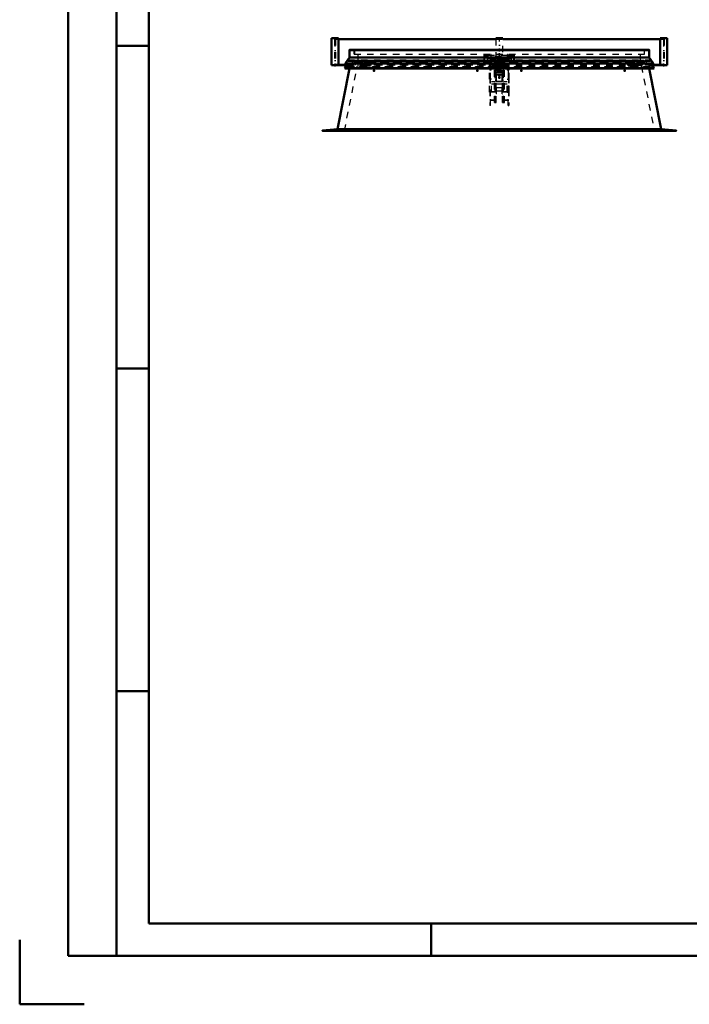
# Model space of a CAD drawing. Header units: millimetres. Extents: x 0 to 428, y 0 to 298.
# Tile 1 of 35: x 0 to 104, y 0 to 153. Entities that reach past the tile are written whole.
import ezdxf

# ---------------------------------------------------------------- set-up
doc = ezdxf.new("R2010")
doc.units = ezdxf.units.MM
doc.linetypes.add('Center', pattern=[1.5, 0.45, -0.5, 0.05, -0.5])
doc.linetypes.add('Dashed', pattern=[2, 1, -1])
for name, color, linetype, lineweight in [('am_0', 7, 'Continuous', 50), ('am_12', 3, 'Continuous', 25), ('am_3', 6, 'Dashed', 25), ('am_6', 2, 'Continuous', 35), ('am_7', 7, 'Center', 25), ('am_9', 7, 'Continuous', 50)]:
    doc.layers.add(name, color=color, linetype=linetype, lineweight=lineweight)

# ---------------------------------------------------------------- blocks, each defined once
blk = doc.blocks.new('1_Drawing_frame_0_in_120240C2125Y1N4N_300Cl0__1203')
at = {"layer": 'am_0'}
for p, q in [((7.5, 7.5), (7.5, 289.5)), ((15, 289.5), (15, 7.5)), ((20, 12.5), (20, 284.5)), ((20, 148.5), (15, 148.5)), ((20, 98.5), (15, 98.5)), ((20, 48.5), (15, 48.5)), ((407.5, 12.5), (20, 12.5)), ((63.75, 7.5), (63.75, 12.5)), ((0, 10), (0, 0)), ((412.5, 7.5), (7.5, 7.5)), ((0, 0), (10, 0))]:
    blk.add_line(p, q, dxfattribs=at)
at = {"layer": 'am_6', "flags": 8}
blk.add_attdef('ExcludeFromBOM', (425, 296.5), '', height=0.5, dxfattribs=at)
blk = doc.blocks.new('17_FGS30012024025C110U_0_in_120240C2125Y1N4N_300Cl0__1203')
at = {"layer": 'am_3'}
for p, q in [((72.47, 147), (72.47, 146.5)), ((72.96, 147), (72.47, 147)), ((72.47, 146.5), (72.96, 146.5)), ((73.06, 147.15), (72.96, 147.15)), ((72.96, 143.32), (72.96, 147.15)), ((73.06, 147.13), (72.96, 147.13)), ((73.06, 144.71), (73.06, 147.15)), ((75.58, 147), (73.06, 147)), ((73.06, 146.5), (75.58, 146.5)), ((73.55, 146.43), (73.06, 146.43)), ((73.66, 146.64), (73.55, 146.64)), ((73.55, 139.7), (73.55, 146.64)), ((73.66, 139.74), (73.66, 146.64)), ((74.98, 146.43), (73.66, 146.43)), ((74.98, 146.64), (75.1, 146.64)), ((74.98, 139.74), (74.98, 146.64)), ((75.1, 139.7), (75.1, 146.64)), ((75.58, 146.43), (75.1, 146.43)), ((75.68, 147.15), (75.58, 147.15)), ((75.58, 144.71), (75.58, 147.15)), ((75.58, 147.13), (75.68, 147.13)), ((75.68, 147.15), (75.68, 143.32)), ((76.21, 147), (75.68, 147)), ((75.68, 146.5), (76.21, 146.5)), ((76.21, 147), (76.21, 146.5)), ((75.82, 145.65), (72.82, 145.65)), ((72.82, 145.65), (72.88, 145.65)), ((72.82, 141.3), (72.82, 145.65)), ((72.86, 145.7), (72.86, 139.24)), ((72.86, 145.7), (75.78, 145.7)), ((72.9, 145.69), (72.86, 145.69)), ((73.06, 145.68), (72.86, 145.68)), ((72.96, 145.35), (72.86, 145.35)), ((72.96, 145.21), (72.86, 145.21)), ((72.88, 145.65), (75.76, 145.65)), ((72.88, 145.65), (72.88, 141.35)), ((72.9, 145.7), (72.9, 140.03)), ((75.74, 145.7), (72.9, 145.7)), ((73.06, 146.35), (72.96, 146.35)), ((72.96, 146.35), (73.06, 146.35)), ((73.06, 146.12), (72.96, 146.12)), ((73.06, 145.68), (72.96, 145.68)), ((73.06, 145.52), (72.96, 145.52)), ((73.06, 146.11), (73.55, 146.11)), ((73.66, 146.31), (73.55, 146.31)), ((73.66, 145.75), (73.55, 145.75)), ((73.66, 146.11), (74.98, 146.11)), ((73.82, 139.7), (73.82, 146.35)), ((73.9, 146.35), (73.82, 146.35)), ((73.9, 145.96), (73.82, 145.96)), ((73.85, 142.94), (73.85, 145.13)), ((73.85, 145.13), (74.79, 145.13)), ((73.9, 141.05), (73.9, 146.35)), ((74.12, 145.89), (73.9, 145.89)), ((73.9, 145.69), (74.12, 145.69)), ((74.03, 145.6), (74.03, 144.61)), ((74.1, 145.86), (74.1, 145.82)), ((74.1, 145.75), (74.1, 145.6)), ((74.74, 145.89), (74.52, 145.89)), ((74.52, 145.69), (74.74, 145.69)), ((74.54, 145.82), (74.54, 145.86)), ((74.54, 145.6), (74.54, 145.75)), ((74.61, 144.61), (74.61, 145.6)), ((74.74, 141.05), (74.74, 146.35)), ((74.74, 146.35), (74.82, 146.35)), ((74.74, 145.96), (74.82, 145.96)), ((74.79, 142.94), (74.79, 145.13)), ((74.82, 139.7), (74.82, 146.35)), ((74.98, 146.31), (75.1, 146.31)), ((74.98, 145.75), (75.1, 145.75)), ((75.1, 146.11), (75.58, 146.11)), ((75.58, 146.35), (75.68, 146.35)), ((75.58, 146.35), (75.68, 146.35)), ((75.58, 146.12), (75.68, 146.12)), ((75.58, 145.68), (75.68, 145.68)), ((75.78, 145.68), (75.58, 145.68)), ((75.58, 145.52), (75.68, 145.52)), ((75.68, 145.35), (75.78, 145.35)), ((75.68, 145.21), (75.78, 145.21)), ((75.74, 145.7), (75.74, 140.03)), ((75.78, 145.69), (75.74, 145.69)), ((75.76, 145.65), (75.82, 145.65)), ((75.76, 141.35), (75.76, 145.65)), ((75.78, 145.7), (75.78, 139.24)), ((75.82, 141.3), (75.82, 145.65)), ((73.06, 144.88), (72.96, 144.88)), ((73.06, 144.71), (72.96, 144.71)), ((73.68, 141.49), (73.68, 144.87)), ((73.68, 144.87), (74.96, 144.87)), ((73.68, 144.34), (74.96, 144.34)), ((73.85, 144.1), (74.79, 144.1)), ((73.85, 143.96), (74.79, 143.96)), ((74.96, 141.49), (74.96, 144.87)), ((75.58, 144.88), (75.68, 144.88)), ((75.58, 144.71), (75.68, 144.71)), ((72.86, 143.33), (72.82, 143.33)), ((73.12, 143.3), (72.82, 143.3)), ((72.82, 143.26), (72.88, 143.26)), ((72.82, 143.25), (72.88, 143.25)), ((72.86, 143.33), (72.9, 143.33)), ((72.96, 143.32), (72.86, 143.32)), ((72.86, 143.32), (72.96, 143.32)), ((73.12, 143.33), (72.9, 143.33)), ((73.12, 141.3), (73.12, 143.33)), ((73.66, 142.9), (73.12, 142.9)), ((73.12, 142.58), (73.66, 142.58)), ((73.82, 143.14), (73.66, 143.14)), ((73.82, 143.1), (73.66, 143.1)), ((73.82, 142.38), (73.66, 142.38)), ((73.68, 142.03), (74.96, 142.03)), ((74.82, 142.9), (73.82, 142.9)), ((73.82, 142.58), (74.82, 142.58)), ((74.79, 142.94), (73.85, 142.94)), ((74.98, 143.14), (74.82, 143.14)), ((74.82, 143.1), (74.98, 143.1)), ((74.82, 142.38), (74.98, 142.38)), ((75.52, 142.9), (74.98, 142.9)), ((74.98, 142.58), (75.52, 142.58)), ((75.52, 141.3), (75.52, 143.33)), ((75.52, 143.33), (75.74, 143.33)), ((75.52, 143.3), (75.82, 143.3)), ((75.78, 143.32), (75.68, 143.32)), ((75.68, 143.32), (75.78, 143.32)), ((75.74, 143.33), (75.78, 143.33)), ((75.76, 143.26), (75.82, 143.26)), ((75.76, 143.25), (75.82, 143.25)), ((75.78, 143.33), (75.82, 143.33)), ((72.82, 141.36), (72.88, 141.36)), ((75.82, 141.35), (72.82, 141.35)), ((72.86, 141.33), (72.82, 141.33)), ((73.12, 141.3), (72.82, 141.3)), ((72.9, 141.33), (72.86, 141.33)), ((72.96, 141.32), (72.86, 141.32)), ((72.86, 141.32), (72.96, 141.32)), ((72.88, 141.35), (75.76, 141.35)), ((73.12, 141.33), (72.9, 141.33)), ((72.96, 139.24), (72.96, 141.32)), ((73.66, 140.43), (73.55, 140.43)), ((73.82, 140.46), (73.66, 140.46)), ((73.68, 141.49), (74.96, 141.49)), ((73.9, 141.44), (73.82, 141.44)), ((73.9, 141.05), (73.82, 141.05)), ((74.74, 141.44), (74.82, 141.44)), ((74.74, 141.05), (74.82, 141.05)), ((74.82, 140.46), (74.98, 140.46)), ((74.98, 140.43), (75.1, 140.43)), ((75.52, 141.33), (75.74, 141.33)), ((75.52, 141.3), (75.82, 141.3)), ((75.68, 139.24), (75.68, 141.32)), ((75.68, 141.32), (75.78, 141.32)), ((75.78, 141.32), (75.68, 141.32)), ((75.78, 141.33), (75.74, 141.33)), ((75.76, 141.36), (75.82, 141.36)), ((75.78, 141.33), (75.82, 141.33)), ((72.86, 140.04), (75.78, 140.04)), ((72.9, 140.03), (72.86, 140.03)), ((72.96, 139.38), (72.86, 139.38)), ((72.96, 139.24), (72.86, 139.24)), ((75.74, 140.04), (72.9, 140.04)), ((73.66, 139.78), (73.55, 139.78)), ((73.55, 139.7), (73.82, 139.7)), ((73.82, 139.74), (73.66, 139.74)), ((74.82, 139.74), (74.98, 139.74)), ((74.82, 139.7), (75.1, 139.7)), ((74.98, 139.78), (75.1, 139.78)), ((75.68, 139.38), (75.78, 139.38)), ((75.68, 139.24), (75.78, 139.24)), ((75.78, 140.03), (75.74, 140.03))]:
    blk.add_line(p, q, dxfattribs=at)
for points in [[(74.12, 145.89), (74.12, 145.88), (74.11, 145.88), (74.11, 145.86), (74.1, 145.83), (74.1, 145.82)], [(74.1, 145.82), (74.11, 145.8), (74.11, 145.77), (74.12, 145.74), (74.13, 145.71), (74.13, 145.69), (74.13, 145.69), (74.12, 145.69)], [(74.1, 145.75), (74.1, 145.76), (74.11, 145.79)], [(74.12, 145.69), (74.12, 145.69), (74.11, 145.71), (74.1, 145.73), (74.1, 145.75)], [(74.11, 145.79), (74.11, 145.79), (74.12, 145.82), (74.12, 145.85), (74.13, 145.87), (74.13, 145.88), (74.12, 145.89)], [(74.52, 145.89), (74.52, 145.89), (74.52, 145.88), (74.52, 145.86), (74.53, 145.84), (74.54, 145.81), (74.54, 145.78)], [(74.54, 145.82), (74.54, 145.85), (74.54, 145.87), (74.53, 145.88), (74.52, 145.89)], [(74.52, 145.69), (74.52, 145.69), (74.52, 145.7), (74.53, 145.72), (74.53, 145.75), (74.54, 145.79), (74.54, 145.82), (74.54, 145.82)], [(74.54, 145.75), (74.54, 145.74), (74.54, 145.72), (74.53, 145.7), (74.53, 145.69), (74.52, 145.69)], [(74.54, 145.78), (74.54, 145.77), (74.54, 145.75)]]:
    blk.add_lwpolyline(points, dxfattribs=at)
for centre, major_axis, start_param, end_param in [((74.32, 145.6), (0.29, 0), 1.570796, 3.141593), ((74.32, 145.6), (0.29, 0), 3.141593, 7.853982), ((74.32, 145.86), (0.22, 0), 1.570796, 6.283185), ((74.32, 145.6), (0.22, 0), 1.570796, 6.283185), ((74.32, 145.86), (0.22, 0), 0, 1.570796), ((74.32, 145.6), (0.22, 0), 0, 1.570796)]:
    blk.add_ellipse(centre, major_axis=major_axis, ratio=0.930138, start_param=start_param, end_param=end_param, dxfattribs=at)
blk.add_ellipse((74.32, 144.61), major_axis=(0.29, 0), ratio=0.930138, dxfattribs=at)
at = {"layer": 'am_6'}
for tag, p, flags in [('NB', (81.21, 147.15), 8), ('NN', (81.21, 146.65), 8), ('NT', (81.21, 146.15), 8), ('CATALOG', (81.21, 144.65), 8), ('NBSYN', (81.21, 145.65), 8), ('LINA', (81.21, 145.15), 8), ('IDNR', (81.21, 144.15), 8), ('PN', (81.21, 143.65), 8), ('LODLEVEL', (81.21, 143.15), 8), ('W', (81.21, 142.15), 8), ('L', (81.21, 142.65), 8), ('DP', (81.21, 141.65), 8), ('OP', (81.21, 141.15), 8), ('OC', (81.21, 140.65), 8), ('BA', (81.21, 140.15), 8), ('ExcludeFromBOM', (81.21, 139.15), 8), ('PSOL_0', (81.21, 138.65), 9), ('PSOL_1', (81.21, 138.15), 9), ('PSOL_2', (81.21, 137.65), 9), ('PSOL_3', (81.21, 137.15), 9)]:
    blk.add_attdef(tag, p, '', height=0.5, dxfattribs=dict(at, flags=flags))
blk = doc.blocks.new('18_FGS300120240135U_0_in_120240C2125Y1N4N_300Cl0__1203')
at = {"layer": 'am_0'}
for p, q in [((48.31, 149.68), (48.31, 145.48)), ((48.31, 149.68), (49.41, 149.68)), ((49.41, 145.52), (49.41, 149.68)), ((48.31, 145.48), (50.61, 145.48)), ((48.79, 145.52), (50.6, 145.52)), ((48.79, 145.48), (48.79, 145.52)), ((50.6, 145.52), (50.82, 145.74)), ((50.81, 145.68), (50.61, 145.48))]:
    blk.add_line(p, q, dxfattribs=at)
at = {"layer": 'am_3'}
for p, q in [((50.91, 145.78), (50.81, 145.68)), ((50.82, 145.74), (50.9, 145.82)), ((50.9, 145.82), (51.73, 145.82)), ((51.73, 145.82), (51.73, 145.78))]:
    blk.add_line(p, q, dxfattribs=at)
at = {"layer": 'am_7'}
blk.add_line((48.86, 145.27), (48.86, 149.89), dxfattribs=at)
at = {"layer": 'am_6'}
for tag, p, flags in [('NB', (56.73, 149.89), 8), ('NN', (56.73, 149.39), 8), ('NT', (56.73, 148.89), 8), ('NBSYN', (56.73, 148.39), 8), ('LINA', (56.73, 147.89), 8), ('CATALOG', (56.73, 147.39), 8), ('IDNR', (56.73, 146.89), 8), ('PN', (56.73, 146.39), 8), ('W', (56.73, 144.89), 8), ('LODLEVEL', (56.73, 145.89), 8), ('L', (56.73, 145.39), 8), ('PPATH', (56.73, 144.39), 8), ('ExcludeFromBOM', (56.73, 143.39), 8), ('PSOL_0', (56.73, 142.89), 9), ('PSOL_1', (56.73, 142.39), 9), ('PSOL_2', (56.73, 141.89), 9)]:
    blk.add_attdef(tag, p, '', height=0.5, dxfattribs=dict(at, flags=flags))
blk = doc.blocks.new('19_FGS300120240134U_0_in_120240C2125Y1N4N_300Cl0__1203')
at = {"layer": 'am_0'}
for p, q in [((49.41, 149.52), (49.41, 149.68)), ((49.41, 149.68), (49.41, 149.68)), ((50.61, 145.48), (50.67, 145.48)), ((50.65, 145.52), (50.7, 145.52))]:
    blk.add_line(p, q, dxfattribs=at)
at = {"layer": 'am_3'}
for p, q in [((48.31, 149.68), (48.31, 145.48)), ((49.41, 145.52), (49.41, 149.52)), ((48.36, 145.52), (48.79, 145.52)), ((48.36, 145.48), (48.36, 145.52)), ((49.09, 145.48), (49.09, 145.52)), ((50.24, 145.48), (50.24, 145.52)), ((50.6, 145.52), (50.65, 145.52)), ((50.61, 145.48), (50.61, 145.52)), ((50.67, 145.48), (53.2, 145.48)), ((50.7, 145.52), (53.2, 145.52)), ((52.1, 145.48), (52.1, 145.82)), ((52.1, 145.82), (52.94, 145.82)), ((53.2, 145.48), (53.2, 145.82))]:
    blk.add_line(p, q, dxfattribs=at)
at = {"layer": 'am_7'}
blk.add_line((48.86, 145.27), (48.86, 149.89), dxfattribs=at)
at = {"layer": 'am_6'}
for tag, p, flags in [('NB', (58.2, 149.89), 8), ('NN', (58.2, 149.39), 8), ('NT', (58.2, 148.89), 8), ('NBSYN', (58.2, 148.39), 8), ('LINA', (58.2, 147.89), 8), ('CATALOG', (58.2, 147.39), 8), ('IDNR', (58.2, 146.89), 8), ('PN', (58.2, 146.39), 8), ('W', (58.2, 144.89), 8), ('LODLEVEL', (58.2, 145.89), 8), ('L', (58.2, 145.39), 8), ('PPATH', (58.2, 144.39), 8), ('ExcludeFromBOM', (58.2, 143.39), 8), ('PSOL_0', (58.2, 142.89), 9), ('PSOL_1', (58.2, 142.39), 9), ('PSOL_2', (58.2, 141.89), 9)]:
    blk.add_attdef(tag, p, '', height=0.5, dxfattribs=dict(at, flags=flags))
blk = doc.blocks.new('20_FGS300120240133U_0_in_120240C2125Y1N4N_300Cl0__1203')
at = {"layer": 'am_0'}
for p, q in [((73.77, 149.68), (73.77, 149.52)), ((73.77, 149.68), (74.87, 149.68)), ((74.87, 149.52), (74.87, 149.68))]:
    blk.add_line(p, q, dxfattribs=at)
at = {"layer": 'am_3'}
for p, q in [((73.77, 149.52), (73.77, 145.48)), ((74.87, 145.48), (74.87, 149.52)), ((73.77, 145.48), (74.87, 145.48)), ((73.78, 145.48), (73.78, 145.82)), ((73.78, 145.82), (74.86, 145.82)), ((73.78, 145.52), (74.86, 145.52)), ((74.86, 145.48), (74.86, 145.82))]:
    blk.add_line(p, q, dxfattribs=at)
at = {"layer": 'am_7'}
blk.add_line((74.32, 144.51), (74.32, 149.89), dxfattribs=at)
at = {"layer": 'am_6'}
for tag, p, flags in [('NB', (79.87, 149.89), 8), ('NN', (79.87, 149.39), 8), ('NT', (79.87, 148.89), 8), ('NBSYN', (79.87, 148.39), 8), ('LINA', (79.87, 147.89), 8), ('CATALOG', (79.87, 147.39), 8), ('IDNR', (79.87, 146.89), 8), ('PN', (79.87, 146.39), 8), ('W', (79.87, 144.89), 8), ('LODLEVEL', (79.87, 145.89), 8), ('L', (79.87, 145.39), 8), ('PPATH', (79.87, 144.39), 8), ('ExcludeFromBOM', (79.87, 143.39), 8), ('PSOL_0', (79.87, 142.89), 9), ('PSOL_1', (79.87, 142.39), 9), ('PSOL_2', (79.87, 141.89), 9)]:
    blk.add_attdef(tag, p, '', height=0.5, dxfattribs=dict(at, flags=flags))
blk = doc.blocks.new('21_FGS300120240132U_0_in_120240C2125Y1N4N_300Cl0__1203')
at = {"layer": 'am_0'}
for p, q in [((99.24, 149.68), (99.24, 149.52)), ((99.24, 149.68), (99.24, 149.68)), ((97.95, 145.52), (97.99, 145.52)), ((97.97, 145.48), (98.03, 145.48)), ((98, 145.48), (98, 145.51))]:
    blk.add_line(p, q, dxfattribs=at)
at = {"layer": 'am_3'}
for p, q in [((99.24, 149.52), (99.24, 145.52)), ((100.34, 145.48), (100.34, 149.68)), ((95.45, 145.48), (95.45, 145.82)), ((95.45, 145.52), (97.95, 145.52)), ((95.45, 145.48), (97.97, 145.48)), ((96.55, 145.82), (95.7, 145.82)), ((96.55, 145.48), (96.55, 145.82)), ((97.99, 145.52), (98.05, 145.52)), ((98, 145.52), (98, 145.51)), ((98.37, 145.48), (98.37, 145.52)), ((99.55, 145.48), (99.55, 145.52)), ((100.34, 145.52), (99.85, 145.52)), ((100.26, 145.52), (100.26, 145.48)), ((100.34, 145.48), (100.34, 145.52))]:
    blk.add_line(p, q, dxfattribs=at)
at = {"layer": 'am_7'}
blk.add_line((99.79, 145.27), (99.79, 149.89), dxfattribs=at)
at = {"layer": 'am_6'}
for tag, p, flags in [('NB', (105.34, 149.89), 8), ('NN', (105.34, 149.39), 8), ('NT', (105.34, 148.89), 8), ('NBSYN', (105.34, 148.39), 8), ('LINA', (105.34, 147.89), 8), ('CATALOG', (105.34, 147.39), 8), ('IDNR', (105.34, 146.89), 8), ('PN', (105.34, 146.39), 8), ('W', (105.34, 144.89), 8), ('LODLEVEL', (105.34, 145.89), 8), ('L', (105.34, 145.39), 8), ('PPATH', (105.34, 144.39), 8), ('ExcludeFromBOM', (105.34, 143.39), 8), ('PSOL_0', (105.34, 142.89), 9), ('PSOL_1', (105.34, 142.39), 9), ('PSOL_2', (105.34, 141.89), 9)]:
    blk.add_attdef(tag, p, '', height=0.5, dxfattribs=dict(at, flags=flags))
blk = doc.blocks.new('22_FGS300120240131U_0_in_120240C2125Y1N4N_300Cl0__1203')
at = {"layer": 'am_0'}
for p, q in [((99.24, 149.68), (99.24, 145.52)), ((99.24, 149.68), (100.34, 149.68)), ((100.34, 145.48), (100.34, 149.68)), ((97.83, 145.74), (98.05, 145.52)), ((98.03, 145.48), (97.83, 145.68)), ((100.34, 145.48), (98.03, 145.48)), ((98.05, 145.52), (99.85, 145.52)), ((99.85, 145.52), (99.85, 145.48))]:
    blk.add_line(p, q, dxfattribs=at)
at = {"layer": 'am_3'}
for p, q in [((96.92, 145.82), (97.75, 145.82)), ((96.92, 145.78), (96.92, 145.82)), ((97.83, 145.68), (97.73, 145.78)), ((97.75, 145.82), (97.83, 145.74))]:
    blk.add_line(p, q, dxfattribs=at)
at = {"layer": 'am_7'}
blk.add_line((99.79, 145.27), (99.79, 149.89), dxfattribs=at)
at = {"layer": 'am_6'}
for tag, p, flags in [('NB', (105.34, 149.89), 8), ('NN', (105.34, 149.39), 8), ('NT', (105.34, 148.89), 8), ('NBSYN', (105.34, 148.39), 8), ('LINA', (105.34, 147.89), 8), ('CATALOG', (105.34, 147.39), 8), ('IDNR', (105.34, 146.89), 8), ('PN', (105.34, 146.39), 8), ('W', (105.34, 144.89), 8), ('LODLEVEL', (105.34, 145.89), 8), ('L', (105.34, 145.39), 8), ('PPATH', (105.34, 144.39), 8), ('ExcludeFromBOM', (105.34, 143.39), 8), ('PSOL_0', (105.34, 142.89), 9), ('PSOL_1', (105.34, 142.39), 9), ('PSOL_2', (105.34, 141.89), 9)]:
    blk.add_attdef(tag, p, '', height=0.5, dxfattribs=dict(at, flags=flags))
blk = doc.blocks.new('23_Flat_Glass_Skylight_300120240_13_0_in_120240C2125Y1N4N_300Cl0__1203')
at = {"layer": 'am_0'}
for p, q in [((49.41, 149.52), (73.78, 149.52)), ((74.87, 149.52), (99.24, 149.52))]:
    blk.add_line(p, q, dxfattribs=at)
at = {"layer": 'am_3'}
for p, q in [((48.79, 149.52), (49.41, 149.52)), ((48.79, 149.52), (48.79, 145.52)), ((48.92, 149.52), (48.92, 145.52)), ((73.78, 149.52), (74.87, 149.52)), ((99.24, 149.52), (99.85, 149.52)), ((99.73, 149.52), (99.73, 145.52)), ((99.85, 149.52), (99.85, 145.52)), ((53.2, 145.52), (73.78, 145.52)), ((74.86, 145.52), (95.45, 145.52))]:
    blk.add_line(p, q, dxfattribs=at)
at = {"layer": 'am_6'}
for tag, p, flags in [('NB', (104.85, 149.52), 8), ('NN', (104.85, 149.02), 8), ('NT', (104.85, 148.52), 8), ('NBSYN', (104.85, 148.02), 8), ('LINA', (104.85, 147.52), 8), ('CATALOG', (104.85, 147.02), 8), ('IDNR', (104.85, 146.52), 8), ('PN', (104.85, 146.02), 8), ('W', (104.85, 144.52), 8), ('LODLEVEL', (104.85, 145.52), 8), ('L', (104.85, 145.02), 8), ('PPATH', (104.85, 144.02), 8), ('ExcludeFromBOM', (104.85, 143.02), 8), ('PSOL_0', (104.85, 142.52), 9), ('PSOL_1', (104.85, 142.02), 9), ('PSOL_2', (104.85, 141.52), 9)]:
    blk.add_attdef(tag, p, '', height=0.5, dxfattribs=dict(at, flags=flags))
blk = doc.blocks.new('24_FGS3001202402511U_0_in_120240C2125Y1N4N_300Cl0__1203')
at = {"layer": 'am_3'}
for p, q in [((71.99, 146.13), (71.99, 147.18)), ((76.65, 146.8), (71.99, 146.8)), ((72.05, 146.54), (71.99, 146.54)), ((72.05, 146.13), (72.05, 147.18)), ((72.05, 146.99), (72.45, 146.99)), ((72.45, 146.99), (72.45, 146.13)), ((76.19, 146.99), (76.59, 146.99)), ((76.19, 146.13), (76.19, 146.99)), ((76.59, 146.13), (76.59, 147.18)), ((76.65, 146.54), (76.59, 146.54)), ((76.65, 146.13), (76.65, 147.18)), ((72.45, 146.13), (71.99, 146.13)), ((76.65, 146.13), (76.19, 146.13))]:
    blk.add_line(p, q, dxfattribs=at)
at = {"layer": 'am_6'}
for tag, p, flags in [('NB', (81.65, 147.18), 8), ('NN', (81.65, 146.68), 8), ('NT', (81.65, 146.18), 8), ('CATALOG', (81.65, 144.68), 8), ('NBSYN', (81.65, 145.68), 8), ('LINA', (81.65, 145.18), 8), ('IDNR', (81.65, 144.18), 8), ('PN', (81.65, 143.68), 8), ('LODLEVEL', (81.65, 143.18), 8), ('W', (81.65, 142.18), 8), ('L', (81.65, 142.68), 8), ('DP', (81.65, 141.68), 8), ('OP', (81.65, 141.18), 8), ('PPATH', (81.65, 140.68), 8), ('ExcludeFromBOM', (81.65, 139.68), 8), ('PSOL_0', (81.65, 139.18), 9), ('PSOL_1', (81.65, 138.68), 9), ('PSOL_2', (81.65, 138.18), 9)]:
    blk.add_attdef(tag, p, '', height=0.5, dxfattribs=dict(at, flags=flags))
blk = doc.blocks.new('25_Flat_Glass_Skylight_300120240_6_0_in_120240C2125Y1N4N_300Cl0__1203')
at = {"layer": 'am_3'}
for p, q in [((51.65, 145.74), (51.65, 145.74)), ((51.65, 145.74), (96.99, 145.74)), ((51.7, 145.72), (96.94, 145.72)), ((51.74, 146.22), (51.74, 146.18)), ((51.74, 146.14), (51.74, 146.1)), ((51.83, 145.99), (51.89, 146.22)), ((51.83, 145.99), (96.82, 145.99)), ((96.82, 145.99), (96.76, 146.22)), ((96.91, 146.18), (96.91, 146.22)), ((96.91, 146.1), (96.91, 146.14)), ((96.99, 145.74), (97, 145.74))]:
    blk.add_line(p, q, dxfattribs=at)
for points in [[(51.65, 145.74), (51.64, 145.75), (51.62, 145.77), (51.61, 145.79), (51.6, 145.81), (51.59, 145.83), (51.58, 145.85), (51.58, 145.87), (51.57, 145.89), (51.57, 145.91), (51.57, 145.94), (51.57, 145.96), (51.58, 145.98), (51.58, 146), (51.59, 146.02), (51.6, 146.04), (51.61, 146.06), (51.62, 146.08), (51.64, 146.09), (51.65, 146.1)], [(51.65, 145.74), (51.66, 145.73), (51.66, 145.73), (51.67, 145.73), (51.68, 145.72), (51.68, 145.72), (51.69, 145.72), (51.7, 145.72), (51.7, 145.72), (51.7, 145.72)], [(51.7, 145.72), (51.71, 145.72), (51.72, 145.72), (51.72, 145.72), (51.73, 145.72), (51.74, 145.73), (51.74, 145.73), (51.75, 145.73), (51.75, 145.74), (51.76, 145.74)], [(51.76, 145.74), (51.77, 145.75), (51.79, 145.77), (51.8, 145.79), (51.81, 145.81), (51.82, 145.83), (51.83, 145.85), (51.83, 145.87), (51.84, 145.89), (51.84, 145.91), (51.84, 145.93), (51.84, 145.95), (51.83, 145.98), (51.83, 145.99)], [(96.89, 145.74), (96.88, 145.75), (96.86, 145.77), (96.85, 145.79), (96.84, 145.81), (96.83, 145.83), (96.82, 145.85), (96.82, 145.87), (96.81, 145.89), (96.81, 145.91), (96.81, 145.93), (96.81, 145.95), (96.82, 145.98), (96.82, 145.99)], [(96.94, 145.72), (96.94, 145.72), (96.93, 145.72), (96.92, 145.72), (96.92, 145.72), (96.91, 145.73), (96.9, 145.73), (96.9, 145.73), (96.89, 145.74), (96.89, 145.74)], [(96.99, 145.74), (96.99, 145.73), (96.98, 145.73), (96.98, 145.73), (96.97, 145.72), (96.96, 145.72), (96.96, 145.72), (96.95, 145.72), (96.95, 145.72), (96.94, 145.72)], [(97, 146.1), (97.02, 146.08), (97.03, 146.07), (97.04, 146.05), (97.05, 146.03), (97.06, 146.01), (97.07, 145.99), (97.07, 145.97), (97.07, 145.95), (97.08, 145.92), (97.08, 145.9), (97.07, 145.88), (97.07, 145.86), (97.06, 145.84), (97.05, 145.82), (97.04, 145.8), (97.03, 145.78), (97.02, 145.76), (97, 145.75), (97, 145.74)]]:
    blk.add_lwpolyline(points, dxfattribs=at)
at = {"layer": 'am_6'}
for tag, p, flags in [('NB', (102.08, 146.22), 8), ('NN', (102.08, 145.72), 8), ('NT', (102.08, 145.22), 8), ('NBSYN', (102.08, 144.72), 8), ('CATALOG', (102.08, 143.72), 8), ('LINA', (102.08, 144.22), 8), ('IDNR', (102.08, 143.22), 8), ('PN', (102.08, 142.72), 8), ('LODLEVEL', (102.08, 142.22), 8), ('L', (102.08, 141.72), 8), ('W', (102.08, 141.22), 8), ('PPATH', (102.08, 140.72), 8), ('ExcludeFromBOM', (102.08, 139.72), 8), ('PSOL_0', (102.08, 139.22), 9), ('PSOL_1', (102.08, 138.72), 9), ('PSOL_2', (102.08, 138.22), 9)]:
    blk.add_attdef(tag, p, '', height=0.5, dxfattribs=dict(at, flags=flags))
blk = doc.blocks.new('26_Flat_Glass_Skylight_300120240_12_0_in_120240C2125Y1N4N_300Cl0__1203')
at = {"layer": 'am_3'}
for p, q in [((52.13, 146.11), (96.52, 146.11)), ((52.13, 146.11), (52.13, 145.93)), ((52.13, 145.93), (96.52, 145.93)), ((52.29, 145.93), (52.29, 146.11)), ((96.36, 145.93), (96.36, 146.11)), ((96.52, 145.93), (96.52, 146.11))]:
    blk.add_line(p, q, dxfattribs=at)
at = {"layer": 'am_6'}
for tag, p, flags in [('NB', (101.52, 146.11), 8), ('NN', (101.52, 145.61), 8), ('NT', (101.52, 145.11), 8), ('NBSYN', (101.52, 144.61), 8), ('CATALOG', (101.52, 143.61), 8), ('LINA', (101.52, 144.11), 8), ('IDNR', (101.52, 143.11), 8), ('PN', (101.52, 142.61), 8), ('LODLEVEL', (101.52, 142.11), 8), ('L', (101.52, 141.61), 8), ('W', (101.52, 141.11), 8), ('PPATH', (101.52, 140.61), 8), ('ExcludeFromBOM', (101.52, 139.61), 8), ('PSOL_0', (101.52, 139.11), 9), ('PSOL_1', (101.52, 138.61), 9), ('PSOL_2', (101.52, 138.11), 9)]:
    blk.add_attdef(tag, p, '', height=0.5, dxfattribs=dict(at, flags=flags))
blk = doc.blocks.new('27_Flat_Glass_Skylight_300120240_5_0_in_120240C2125Y1N4N_300Cl0__1203')
at = {"layer": 'am_3'}
for p, q in [((52.23, 146.25), (52.23, 145.97)), ((52.23, 145.97), (96.41, 145.97)), ((52.43, 145.97), (52.43, 146.25)), ((96.21, 145.97), (96.21, 146.25)), ((96.41, 146.25), (96.41, 145.97))]:
    blk.add_line(p, q, dxfattribs=at)
at = {"layer": 'am_6'}
for tag, p, flags in [('NB', (101.41, 146.25), 8), ('NN', (101.41, 145.75), 8), ('NT', (101.41, 145.25), 8), ('NBSYN', (101.41, 144.75), 8), ('CATALOG', (101.41, 143.75), 8), ('LINA', (101.41, 144.25), 8), ('IDNR', (101.41, 143.25), 8), ('PN', (101.41, 142.75), 8), ('LODLEVEL', (101.41, 142.25), 8), ('L', (101.41, 141.75), 8), ('W', (101.41, 141.25), 8), ('PPATH', (101.41, 140.75), 8), ('ExcludeFromBOM', (101.41, 139.75), 8), ('PSOL_0', (101.41, 139.25), 9), ('PSOL_1', (101.41, 138.75), 9), ('PSOL_2', (101.41, 138.25), 9)]:
    blk.add_attdef(tag, p, '', height=0.5, dxfattribs=dict(at, flags=flags))
blk = doc.blocks.new('28_FGS3001202402C4U_0_in_120240C2125Y1N4N_300Cl0__1203')
at = {"layer": 'am_3'}
for p, q in [((51.9, 147.84), (96.74, 147.84)), ((51.9, 147.84), (51.9, 147.18)), ((96.74, 147.84), (96.74, 147.18))]:
    blk.add_line(p, q, dxfattribs=at)
at = {"layer": 'am_6'}
for tag, p, flags in [('NB', (101.74, 147.84), 8), ('NN', (101.74, 147.34), 8), ('NT', (101.74, 146.84), 8), ('NBSYN', (101.74, 146.34), 8), ('CATALOG', (101.74, 145.34), 8), ('LINA', (101.74, 145.84), 8), ('IDNR', (101.74, 144.84), 8), ('PN', (101.74, 144.34), 8), ('LODLEVEL', (101.74, 143.84), 8), ('L', (101.74, 143.34), 8), ('W', (101.74, 142.84), 8), ('TG', (101.74, 142.34), 8), ('TG1', (101.74, 141.84), 8), ('OC', (101.74, 141.34), 8), ('PPATH', (101.74, 140.84), 8), ('ExcludeFromBOM', (101.74, 139.84), 8), ('PSOL_0', (101.74, 139.34), 9), ('PSOL_1', (101.74, 138.84), 9), ('PSOL_2', (101.74, 138.34), 9), ('PSOL_3', (101.74, 137.84), 9)]:
    blk.add_attdef(tag, p, '', height=0.5, dxfattribs=dict(at, flags=flags))
blk = doc.blocks.new('29_FGS30012024025C33U_0_in_120240C2125Y1N4N_300Cl0__1203')
at = {"layer": 'am_0'}
for p, q in [((51.08, 146.65), (50.48, 145.78)), ((51.08, 147.78), (51.08, 146.65)), ((51.08, 146.65), (97.56, 146.65)), ((51.18, 147.88), (97.46, 147.88)), ((97.56, 146.65), (97.56, 147.78)), ((98.16, 145.78), (97.56, 146.65)), ((50.5, 145.74), (98.14, 145.74)), ((52.94, 145.51), (52.94, 145.74)), ((52.94, 145.51), (53.26, 145.51)), ((53.26, 145.67), (53.26, 145.51)), ((53.26, 145.67), (54.02, 145.67)), ((53.31, 145.65), (53.26, 145.65)), ((53.31, 145.65), (53.26, 145.65)), ((53.26, 145.64), (53.31, 145.64)), ((53.31, 145.61), (53.26, 145.61)), ((54.02, 145.65), (53.97, 145.65)), ((54.02, 145.65), (53.97, 145.65)), ((53.97, 145.64), (54.02, 145.64)), ((54.02, 145.61), (53.97, 145.61)), ((54.02, 145.67), (54.02, 145.51)), ((54.02, 145.51), (54.34, 145.51)), ((54.34, 145.51), (54.34, 145.74)), ((94.3, 145.51), (94.3, 145.74)), ((94.3, 145.51), (94.62, 145.51)), ((94.62, 145.51), (94.62, 145.67)), ((95.38, 145.67), (94.62, 145.67)), ((94.62, 145.65), (94.67, 145.65)), ((94.62, 145.65), (94.67, 145.65)), ((94.67, 145.64), (94.62, 145.64)), ((94.62, 145.61), (94.67, 145.61)), ((95.33, 145.65), (95.38, 145.65)), ((95.33, 145.65), (95.38, 145.65)), ((95.38, 145.64), (95.33, 145.64)), ((95.33, 145.61), (95.38, 145.61)), ((95.38, 145.51), (95.38, 145.67)), ((95.38, 145.51), (95.7, 145.51)), ((95.7, 145.51), (95.7, 145.74))]:
    blk.add_line(p, q, dxfattribs=at)
for points in [[(51.08, 147.78), (51.08, 147.79), (51.09, 147.8), (51.09, 147.81), (51.09, 147.81), (51.09, 147.82), (51.1, 147.83), (51.1, 147.84), (51.11, 147.84), (51.11, 147.85), (51.12, 147.86), (51.13, 147.86), (51.13, 147.87), (51.14, 147.87), (51.15, 147.87), (51.16, 147.88), (51.17, 147.88), (51.18, 147.88), (51.18, 147.88)], [(97.46, 147.88), (97.47, 147.88), (97.48, 147.88), (97.49, 147.88), (97.5, 147.87), (97.51, 147.87), (97.51, 147.87), (97.52, 147.86), (97.53, 147.86), (97.53, 147.85), (97.54, 147.84), (97.55, 147.84), (97.55, 147.83), (97.55, 147.82), (97.56, 147.81), (97.56, 147.81), (97.56, 147.8), (97.56, 147.79), (97.56, 147.78)], [(50.48, 145.78), (50.48, 145.78), (50.48, 145.78), (50.48, 145.77), (50.48, 145.77), (50.48, 145.77), (50.48, 145.77), (50.48, 145.77), (50.48, 145.76), (50.48, 145.76), (50.48, 145.76), (50.48, 145.76), (50.48, 145.76), (50.48, 145.75), (50.48, 145.75), (50.48, 145.75), (50.49, 145.75), (50.49, 145.75), (50.49, 145.75), (50.49, 145.74), (50.49, 145.74), (50.5, 145.74), (50.5, 145.74), (50.5, 145.74), (50.5, 145.74), (50.5, 145.74)], [(98.16, 145.78), (98.17, 145.78), (98.17, 145.78), (98.17, 145.77), (98.17, 145.77), (98.17, 145.77), (98.17, 145.77), (98.17, 145.77), (98.17, 145.76), (98.17, 145.76), (98.17, 145.76), (98.17, 145.76), (98.17, 145.76), (98.17, 145.75), (98.16, 145.75), (98.16, 145.75), (98.16, 145.75), (98.16, 145.75), (98.16, 145.75), (98.16, 145.74), (98.15, 145.74), (98.15, 145.74), (98.15, 145.74), (98.15, 145.74), (98.15, 145.74), (98.14, 145.74)]]:
    blk.add_lwpolyline(points, dxfattribs=at)
at = {"layer": 'am_12'}
for p, q in [((51.08, 147.78), (97.56, 147.78)), ((50.48, 145.78), (98.16, 145.78)), ((53.26, 145.62), (52.94, 145.62)), ((54.34, 145.62), (54.02, 145.62)), ((94.3, 145.62), (94.62, 145.62)), ((95.38, 145.62), (95.7, 145.62))]:
    blk.add_line(p, q, dxfattribs=at)
at = {"layer": 'am_3'}
for p, q in [((51.84, 147.18), (51.84, 147.81)), ((51.84, 147.81), (96.8, 147.81)), ((51.84, 147.18), (96.8, 147.18)), ((52.28, 147.81), (52.28, 147.88)), ((52.44, 146.25), (52.44, 147.18)), ((96.2, 146.25), (96.2, 147.18)), ((96.36, 147.81), (96.36, 147.88)), ((96.8, 147.18), (96.8, 147.81)), ((50.52, 145.75), (50.57, 145.79)), ((50.52, 145.75), (98.13, 145.75)), ((50.9, 146.32), (50.55, 145.8)), ((50.57, 145.79), (50.55, 145.8)), ((50.55, 145.8), (98.1, 145.8)), ((50.57, 145.79), (98.08, 145.79)), ((50.9, 146.29), (50.88, 146.29)), ((50.9, 146.32), (97.74, 146.32)), ((50.9, 146.1), (50.9, 146.32)), ((50.9, 146.1), (97.74, 146.1)), ((51.59, 146.14), (51.59, 146.22)), ((51.59, 146.22), (97.06, 146.22)), ((51.59, 146.18), (97.06, 146.18)), ((51.59, 146.14), (51.7, 146.14)), ((51.7, 146.18), (51.7, 146.14)), ((51.74, 146.1), (51.74, 146.18)), ((51.74, 146.14), (96.91, 146.14)), ((51.9, 146.22), (51.9, 146.25)), ((51.9, 146.25), (96.75, 146.25)), ((52.94, 145.74), (52.94, 146.1)), ((54.34, 146.06), (52.94, 146.06)), ((54.34, 146.06), (52.94, 146.06)), ((54.34, 146.03), (52.94, 146.03)), ((53.26, 145.65), (52.94, 145.65)), ((53.26, 145.61), (52.94, 145.61)), ((53.26, 145.6), (52.94, 145.6)), ((52.94, 145.55), (53.26, 145.55)), ((53.97, 145.65), (53.31, 145.65)), ((53.97, 145.65), (53.31, 145.65)), ((53.31, 145.64), (53.97, 145.64)), ((53.97, 145.61), (53.31, 145.61)), ((54.34, 145.65), (54.02, 145.65)), ((54.34, 145.61), (54.02, 145.61)), ((54.34, 145.6), (54.02, 145.6)), ((54.02, 145.55), (54.34, 145.55)), ((54.34, 145.74), (54.34, 146.1)), ((73.91, 145.69), (73.91, 146.13)), ((73.91, 146.13), (74.73, 146.13)), ((73.91, 145.96), (74.73, 145.96)), ((73.91, 145.79), (74.73, 145.79)), ((73.91, 145.73), (74.73, 145.73)), ((73.91, 145.69), (74.73, 145.69)), ((74.73, 145.69), (74.73, 146.13)), ((94.3, 145.74), (94.3, 146.1)), ((94.3, 146.06), (95.7, 146.06)), ((94.3, 146.06), (95.7, 146.06)), ((94.3, 146.03), (95.7, 146.03)), ((94.3, 145.65), (94.62, 145.65)), ((94.3, 145.61), (94.62, 145.61)), ((94.3, 145.6), (94.62, 145.6)), ((94.3, 145.55), (94.62, 145.55)), ((94.67, 145.65), (95.33, 145.65)), ((94.67, 145.65), (95.33, 145.65)), ((95.33, 145.64), (94.67, 145.64)), ((94.67, 145.61), (95.33, 145.61)), ((95.38, 145.65), (95.7, 145.65)), ((95.38, 145.61), (95.7, 145.61)), ((95.38, 145.6), (95.7, 145.6)), ((95.38, 145.55), (95.7, 145.55)), ((95.7, 145.74), (95.7, 146.1)), ((96.75, 146.22), (96.75, 146.25)), ((96.91, 146.1), (96.91, 146.18)), ((96.95, 146.18), (96.95, 146.14)), ((96.95, 146.14), (97.06, 146.14)), ((97.06, 146.14), (97.06, 146.22)), ((97.74, 146.32), (97.74, 146.1)), ((98.1, 145.8), (97.74, 146.32)), ((97.74, 146.29), (97.76, 146.29)), ((98.08, 145.79), (98.1, 145.8)), ((98.13, 145.75), (98.08, 145.79))]:
    blk.add_line(p, q, dxfattribs=at)
for points in [[(50.5, 145.74), (50.51, 145.74), (50.51, 145.74), (50.51, 145.74), (50.51, 145.74), (50.51, 145.74), (50.52, 145.74), (50.52, 145.75), (50.52, 145.75)], [(98.14, 145.74), (98.14, 145.74), (98.14, 145.74), (98.14, 145.74), (98.14, 145.74), (98.13, 145.74), (98.13, 145.74), (98.13, 145.75), (98.13, 145.75)]]:
    blk.add_lwpolyline(points, dxfattribs=at)
at = {"layer": 'am_6'}
for tag, p, flags in [('NB', (103.17, 147.88), 8), ('NN', (103.17, 147.38), 8), ('NT', (103.17, 146.88), 8), ('NBSYN', (103.17, 146.38), 8), ('CATALOG', (103.17, 145.38), 8), ('LINA', (103.17, 145.88), 8), ('IDNR', (103.17, 144.88), 8), ('W', (103.17, 142.88), 8), ('PN', (103.17, 144.38), 8), ('LODLEVEL', (103.17, 143.88), 8), ('L', (103.17, 143.38), 8), ('OP', (103.17, 141.88), 8), ('OC', (103.17, 141.38), 8), ('DP', (103.17, 142.38), 8), ('ExcludeFromBOM', (103.17, 140.38), 8), ('PSOL_0', (103.17, 139.88), 9), ('PSOL_1', (103.17, 139.38), 9), ('PSOL_2', (103.17, 138.88), 9)]:
    blk.add_attdef(tag, p, '', height=0.5, dxfattribs=dict(at, flags=flags))
blk = doc.blocks.new('30_FGS300120240223U_0_in_120240C2125Y1N4N_300Cl0__1203')
at = {"layer": 'am_0'}
for p, q in [((50.86, 145.74), (50.36, 145.03)), ((50.36, 145.03), (50.44, 144.97)), ((50.36, 145.03), (98.29, 145.03)), ((50.44, 144.97), (98.21, 144.97)), ((52.94, 145.42), (52.94, 145.51)), ((52.94, 145.42), (53.31, 145.42)), ((53.26, 145.6), (53.31, 145.6)), ((53.26, 145.51), (53.31, 145.51)), ((53.31, 145.42), (53.31, 145.67)), ((53.31, 145.49), (53.97, 145.49)), ((53.97, 145.67), (53.97, 145.42)), ((53.97, 145.6), (54.02, 145.6)), ((53.97, 145.51), (54.02, 145.51)), ((53.97, 145.42), (54.34, 145.42)), ((54.34, 145.51), (54.34, 145.42)), ((94.3, 145.42), (94.3, 145.51)), ((94.3, 145.42), (94.67, 145.42)), ((94.67, 145.6), (94.62, 145.6)), ((94.62, 145.51), (94.67, 145.51)), ((94.67, 145.67), (94.67, 145.42)), ((94.67, 145.49), (95.33, 145.49)), ((95.33, 145.42), (95.33, 145.67)), ((95.38, 145.6), (95.33, 145.6)), ((95.33, 145.51), (95.38, 145.51)), ((95.33, 145.42), (95.7, 145.42)), ((95.7, 145.51), (95.7, 145.42)), ((98.29, 145.03), (97.79, 145.74)), ((98.21, 144.97), (98.29, 145.03))]:
    blk.add_line(p, q, dxfattribs=at)
at = {"layer": 'am_3'}
for p, q in [((50.41, 145.03), (50.59, 145.29)), ((50.41, 145.04), (50.45, 145.04)), ((50.43, 145.01), (50.41, 145.03)), ((50.41, 145.03), (50.45, 145.03)), ((50.42, 145.05), (98.23, 145.05)), ((50.46, 145.05), (50.43, 145.01)), ((50.44, 144.97), (50.48, 145.04)), ((50.48, 145.04), (50.46, 145.05)), ((50.46, 145.01), (98.18, 145.01)), ((50.48, 145.04), (98.16, 145.04)), ((50.48, 145.03), (98.17, 145.03)), ((50.54, 145.21), (98.11, 145.21)), ((50.55, 145.23), (50.59, 145.23)), ((50.58, 145.27), (50.62, 145.27)), ((50.59, 145.29), (50.62, 145.27)), ((50.62, 145.27), (50.59, 145.23)), ((50.59, 145.23), (50.61, 145.21)), ((50.61, 145.21), (50.88, 145.6)), ((50.63, 145.23), (98.02, 145.23)), ((50.65, 145.27), (97.99, 145.27)), ((50.67, 145.29), (97.98, 145.29)), ((50.88, 145.78), (50.86, 145.74)), ((50.88, 145.78), (97.76, 145.78)), ((50.88, 145.6), (97.76, 145.6)), ((50.88, 145.6), (50.88, 145.32)), ((50.88, 145.32), (97.76, 145.32)), ((51.84, 146), (96.8, 146)), ((51.84, 146), (51.84, 145.78)), ((52.42, 146.14), (52.42, 146)), ((52.46, 145.32), (52.46, 146.14)), ((54.34, 145.85), (52.94, 145.85)), ((54.34, 145.82), (52.94, 145.82)), ((53.31, 145.67), (52.94, 145.67)), ((52.94, 145.6), (53.26, 145.6)), ((52.94, 145.51), (53.26, 145.51)), ((53.97, 145.67), (53.31, 145.67)), ((53.31, 145.67), (53.31, 145.67)), ((53.97, 145.63), (53.31, 145.63)), ((53.97, 145.62), (53.31, 145.62)), ((53.97, 145.61), (53.31, 145.61)), ((53.97, 145.55), (53.31, 145.55)), ((53.31, 145.53), (53.97, 145.53)), ((53.97, 145.52), (53.31, 145.52)), ((54.34, 145.67), (53.97, 145.67)), ((53.97, 145.67), (53.97, 145.67)), ((54.02, 145.6), (54.34, 145.6)), ((54.02, 145.51), (54.34, 145.51)), ((94.3, 145.85), (95.7, 145.85)), ((94.3, 145.82), (95.7, 145.82)), ((94.3, 145.67), (94.67, 145.67)), ((94.62, 145.6), (94.3, 145.6)), ((94.3, 145.51), (94.62, 145.51)), ((95.33, 145.67), (94.67, 145.67)), ((94.67, 145.67), (94.67, 145.67)), ((95.33, 145.63), (94.67, 145.63)), ((94.67, 145.62), (95.33, 145.62)), ((94.67, 145.61), (95.33, 145.61)), ((94.67, 145.55), (95.33, 145.55)), ((94.67, 145.53), (95.33, 145.53)), ((94.67, 145.52), (95.33, 145.52)), ((95.33, 145.67), (95.7, 145.67)), ((95.33, 145.67), (95.33, 145.67)), ((95.7, 145.6), (95.38, 145.6)), ((95.38, 145.51), (95.7, 145.51)), ((96.18, 145.32), (96.18, 146.14)), ((96.23, 146), (96.23, 146.14)), ((96.8, 145.78), (96.8, 146)), ((97.79, 145.74), (97.76, 145.78)), ((97.76, 145.6), (97.76, 145.32)), ((98.03, 145.21), (97.76, 145.6)), ((98.06, 145.29), (98.03, 145.27)), ((98.03, 145.27), (98.07, 145.27)), ((98.03, 145.27), (98.06, 145.23)), ((98.06, 145.23), (98.03, 145.21)), ((98.24, 145.03), (98.06, 145.29)), ((98.06, 145.23), (98.1, 145.23)), ((98.16, 145.04), (98.19, 145.05)), ((98.21, 144.97), (98.16, 145.04)), ((98.19, 145.05), (98.21, 145.01)), ((98.2, 145.04), (98.24, 145.04)), ((98.2, 145.03), (98.24, 145.03)), ((98.21, 145.01), (98.24, 145.03))]:
    blk.add_line(p, q, dxfattribs=at)
at = {"layer": 'am_6'}
for tag, p, flags in [('NB', (103.29, 146.14), 8), ('NN', (103.29, 145.64), 8), ('NT', (103.29, 145.14), 8), ('NBSYN', (103.29, 144.64), 8), ('CATALOG', (103.29, 143.64), 8), ('LINA', (103.29, 144.14), 8), ('IDNR', (103.29, 143.14), 8), ('PN', (103.29, 142.64), 8), ('LODLEVEL', (103.29, 142.14), 8), ('L', (103.29, 141.64), 8), ('W', (103.29, 141.14), 8), ('DP', (103.29, 140.64), 8), ('ExcludeFromBOM', (103.29, 139.64), 8), ('PSOL_0', (103.29, 139.14), 9), ('PSOL_1', (103.29, 138.64), 9), ('PSOL_2', (103.29, 138.14), 9)]:
    blk.add_attdef(tag, p, '', height=0.5, dxfattribs=dict(at, flags=flags))
blk = doc.blocks.new('31_FGS30012024025101U_0_in_120240C2125Y1N4N_300Cl0__1203')
at = {"layer": 'am_0'}
for p, q in [((51.1, 144.97), (49.22, 135.56)), ((99.42, 135.56), (97.54, 144.97)), ((49.22, 135.56), (46.92, 135.36)), ((101.72, 135.32), (46.92, 135.32)), ((99.42, 135.56), (49.22, 135.56)), ((101.73, 135.36), (99.42, 135.56))]:
    blk.add_line(p, q, dxfattribs=at)
for points in [[(46.92, 135.32), (46.92, 135.32), (46.92, 135.32), (46.92, 135.32), (46.92, 135.32), (46.92, 135.32), (46.91, 135.32), (46.91, 135.32), (46.91, 135.32), (46.91, 135.33), (46.91, 135.33), (46.91, 135.33), (46.91, 135.33), (46.91, 135.33), (46.91, 135.33), (46.9, 135.33), (46.9, 135.34), (46.9, 135.34), (46.9, 135.34), (46.9, 135.34), (46.9, 135.34), (46.9, 135.35), (46.91, 135.35), (46.91, 135.35), (46.91, 135.35), (46.91, 135.35), (46.91, 135.35), (46.91, 135.35), (46.91, 135.36), (46.91, 135.36), (46.91, 135.36), (46.92, 135.36), (46.92, 135.36), (46.92, 135.36), (46.92, 135.36), (46.92, 135.36)], [(101.73, 135.36), (101.73, 135.36), (101.73, 135.36), (101.73, 135.36), (101.73, 135.36), (101.73, 135.36), (101.74, 135.36), (101.74, 135.36), (101.74, 135.35), (101.74, 135.35), (101.74, 135.35), (101.74, 135.35), (101.74, 135.35), (101.74, 135.35), (101.74, 135.35), (101.74, 135.34), (101.74, 135.34), (101.74, 135.34), (101.74, 135.34), (101.74, 135.34), (101.74, 135.33), (101.74, 135.33), (101.74, 135.33), (101.74, 135.33), (101.74, 135.33), (101.74, 135.33), (101.74, 135.33), (101.74, 135.32), (101.74, 135.32), (101.73, 135.32), (101.73, 135.32), (101.73, 135.32), (101.73, 135.32), (101.73, 135.32), (101.73, 135.32), (101.72, 135.32)]]:
    blk.add_lwpolyline(points, dxfattribs=at)
at = {"layer": 'am_12'}
blk.add_line((101.73, 135.36), (46.92, 135.36), dxfattribs=at)
at = {"layer": 'am_3'}
for p, q in [((50.32, 135.32), (52.31, 145.32)), ((51.17, 145.32), (51.1, 144.97)), ((96.33, 145.32), (98.32, 135.32)), ((97.54, 144.97), (97.47, 145.32))]:
    blk.add_line(p, q, dxfattribs=at)
at = {"layer": 'am_6'}
for tag, p, flags in [('NB', (106.74, 145.32), 8), ('NN', (106.74, 144.82), 8), ('NT', (106.74, 144.32), 8), ('NBSYN', (106.74, 143.82), 8), ('LINA', (106.74, 143.32), 8), ('CATALOG', (106.74, 142.82), 8), ('IDNR', (106.74, 142.32), 8), ('PN', (106.74, 141.82), 8), ('W', (106.74, 140.32), 8), ('LODLEVEL', (106.74, 141.32), 8), ('L', (106.74, 140.82), 8), ('OP', (106.74, 139.32), 8), ('DP', (106.74, 139.82), 8), ('BA', (106.74, 138.82), 8), ('RT', (106.74, 138.32), 8), ('ExcludeFromBOM', (106.74, 137.32), 8), ('PSOL_0', (106.74, 136.82), 9), ('PSOL_1', (106.74, 136.32), 9), ('PSOL_2', (106.74, 135.82), 9)]:
    blk.add_attdef(tag, p, '', height=0.5, dxfattribs=dict(at, flags=flags))

msp = doc.modelspace()

# ---------------------------------------------------------------- linework, layer by layer
at = {"layer": 'am_9'}
for p in [(74.32, 147.18), (74.32, 147.18), (74.32, 146.62), (74.32, 146.62), (74.32, 146.25), (74.32, 146.25), (74.32, 146.25), (74.32, 146.1), (74.32, 146.1), (74.32, 145.78), (74.32, 145.78), (74.32, 145.78), (74.32, 145.78), (74.32, 145.78), (74.32, 145.78), (74.32, 145.78), (74.32, 145.58), (74.32, 145.58), (74.32, 145.32), (74.32, 145.32), (74.32, 145.32), (54.9, 144.61), (70.9, 144.61), (74.32, 144.75), (74.32, 144.61), (74.32, 143.86), (74.32, 143.57), (77.74, 144.61), (93.74, 144.61), (74.32, 135.32), (74.32, 135.32), (74.32, 135.32)]:
    msp.add_point(p, dxfattribs=at)

# ---------------------------------------------------------------- block references
for name in ['1_Drawing_frame_0_in_120240C2125Y1N4N_300Cl0__1203', '18_FGS300120240135U_0_in_120240C2125Y1N4N_300Cl0__1203', '19_FGS300120240134U_0_in_120240C2125Y1N4N_300Cl0__1203', '23_Flat_Glass_Skylight_300120240_13_0_in_120240C2125Y1N4N_300Cl0__1203', '20_FGS300120240133U_0_in_120240C2125Y1N4N_300Cl0__1203', '21_FGS300120240132U_0_in_120240C2125Y1N4N_300Cl0__1203', '22_FGS300120240131U_0_in_120240C2125Y1N4N_300Cl0__1203', '29_FGS30012024025C33U_0_in_120240C2125Y1N4N_300Cl0__1203', '28_FGS3001202402C4U_0_in_120240C2125Y1N4N_300Cl0__1203', '24_FGS3001202402511U_0_in_120240C2125Y1N4N_300Cl0__1203', '17_FGS30012024025C110U_0_in_120240C2125Y1N4N_300Cl0__1203', '31_FGS30012024025101U_0_in_120240C2125Y1N4N_300Cl0__1203', '30_FGS300120240223U_0_in_120240C2125Y1N4N_300Cl0__1203', '25_Flat_Glass_Skylight_300120240_6_0_in_120240C2125Y1N4N_300Cl0__1203', '26_Flat_Glass_Skylight_300120240_12_0_in_120240C2125Y1N4N_300Cl0__1203', '27_Flat_Glass_Skylight_300120240_5_0_in_120240C2125Y1N4N_300Cl0__1203']:
    msp.add_blockref(name, (0, 0))

doc.saveas('drawing.dxf')
